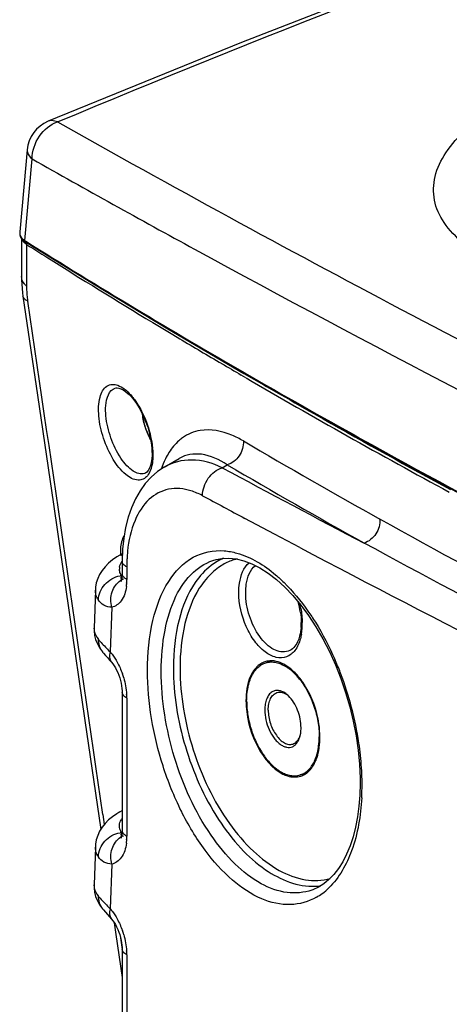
# Model space of a CAD drawing. Header units: millimetres. Extents: x 0 to 1660, y 0 to 1166.
# Tile 73 of 94: x 1175 to 1219, y 987 to 1088. Entities that reach past the tile are written whole.
import ezdxf

# ---------------------------------------------------------------- set-up
doc = ezdxf.new("R2010")
doc.units = ezdxf.units.MM
doc.header["$LTSCALE"] = 65.395
doc.layers.get('0').update_dxf_attribs({"linetype": 'CONTINUOUS'})
doc.layers.add('FILETTATURE', color=7, linetype='CONTINUOUS')
doc.layers.add('SUPERFICI', color=7, linetype='CONTINUOUS')

msp = doc.modelspace()

# ---------------------------------------------------------------- linework, layer by layer
at = {"color": 7, "linetype": 'Continuous'}
for p, q in [((1218.67, 1093.7), (1198, 1085.66)), ((1198, 1085.66), (1178.22, 1077.59)), ((1178.23, 1077.59), (1178.22, 1077.59)), ((1176.09, 1074.67), (1175.95, 1073.14)), ((1176.09, 1074.67), (1176.09, 1074.67)), ((1175.95, 1073.14), (1175.33, 1066.27)), ((1175.33, 1066.27), (1175.32, 1066.13)), ((1175.32, 1066.13), (1175.33, 1065.96)), ((1175.33, 1065.96), (1175.38, 1065.8)), ((1175.38, 1065.8), (1175.48, 1065.64)), ((1175.48, 1065.64), (1175.61, 1065.49)), ((1175.5, 1065.61), (1175.5, 1064.23)), ((1175.61, 1065.49), (1175.77, 1065.35)), ((1175.77, 1065.35), (1175.9, 1065.26)), ((1175.9, 1065.26), (1182.86, 1060.96)), ((1175.5, 1064.23), (1175.5, 1062.87)), ((1175.5, 1062.87), (1175.5, 1061.71)), ((1175.5, 1061.71), (1175.5, 1061.39)), ((1175.5, 1061.39), (1175.52, 1060.94)), ((1175.52, 1060.94), (1175.56, 1060.5)), ((1175.56, 1060.5), (1175.6, 1060.06)), ((1182.86, 1060.96), (1190.47, 1056.37)), ((1175.6, 1060.06), (1175.65, 1059.69)), ((1175.65, 1059.69), (1177.14, 1049.58)), ((1190.47, 1056.37), (1198.24, 1051.81)), ((1198.24, 1051.81), (1206.16, 1047.29)), ((1185.1, 1050.32), (1185.15, 1050.33)), ((1185.15, 1050.33), (1185.29, 1050.33)), ((1185.29, 1050.33), (1185.46, 1050.31)), ((1185.46, 1050.31), (1185.67, 1050.24)), ((1185.67, 1050.24), (1185.9, 1050.12)), ((1177.14, 1049.58), (1178.77, 1038.44)), ((1185.9, 1050.12), (1186.15, 1049.95)), ((1186.15, 1049.95), (1186.42, 1049.72)), ((1186.42, 1049.72), (1186.7, 1049.44)), ((1186.7, 1049.44), (1186.98, 1049.1)), ((1186.98, 1049.1), (1187.25, 1048.72)), ((1187.25, 1048.72), (1187.52, 1048.29)), ((1187.52, 1048.29), (1187.77, 1047.83)), ((1187.77, 1047.83), (1188, 1047.34)), ((1188, 1047.34), (1188.21, 1046.83)), ((1206.16, 1047.29), (1214.24, 1042.8)), ((1188.21, 1046.83), (1188.4, 1046.3)), ((1188.4, 1046.3), (1188.55, 1045.77)), ((1188.55, 1045.77), (1188.67, 1045.24)), ((1188.67, 1045.24), (1188.77, 1044.72)), ((1188.77, 1044.72), (1188.83, 1044.2)), ((1188.83, 1044.2), (1188.84, 1043.92)), ((1188.85, 1043.49), (1188.82, 1043.08)), ((1188.84, 1043.92), (1188.85, 1043.49)), ((1188.69, 1042.38), (1188.58, 1042.1)), ((1188.77, 1042.71), (1188.69, 1042.38)), ((1188.82, 1043.08), (1188.77, 1042.71)), ((1190.09, 1042.22), (1189.41, 1041.77)), ((1190.08, 1042.22), (1191.63, 1043.12)), ((1191.63, 1043.12), (1191.63, 1043.12)), ((1214.24, 1042.8), (1222.46, 1038.35)), ((1188.19, 1041.62), (1188.08, 1041.57)), ((1188.08, 1041.57), (1188.08, 1041.57)), ((1188.76, 1041.2), (1188.16, 1040.55)), ((1188.32, 1041.72), (1188.19, 1041.62)), ((1188.45, 1041.88), (1188.32, 1041.72)), ((1188.58, 1042.1), (1188.45, 1041.88)), ((1189.41, 1041.77), (1188.76, 1041.2)), ((1188.16, 1040.55), (1187.62, 1039.8)), ((1187.62, 1039.8), (1187.15, 1038.98)), ((1178.77, 1038.44), (1180.39, 1027.36)), ((1187.15, 1038.98), (1186.74, 1038.07)), ((1186.74, 1038.07), (1186.4, 1037.09)), ((1186.4, 1037.09), (1186.14, 1036.04)), ((1186.14, 1036.04), (1185.95, 1034.95)), ((1185.95, 1034.95), (1185.84, 1033.85)), ((1185.55, 1033.22), (1185.25, 1033.04)), ((1185.55, 1033.22), (1185.73, 1033.32)), ((1185.8, 1033.36), (1185.74, 1033.33)), ((1185.74, 1033.33), (1185.74, 1033.33)), ((1185.84, 1033.85), (1185.8, 1032.72)), ((1185.82, 1033.38), (1185.8, 1033.36)), ((1184.4, 1032.4), (1184.05, 1032.04)), ((1184.8, 1032.73), (1184.4, 1032.4)), ((1185.25, 1033.04), (1184.8, 1032.73)), ((1185.8, 1032.72), (1185.8, 1032.57)), ((1185.8, 1032.57), (1185.8, 1031.3)), ((1195.39, 1032.77), (1195.98, 1032.88)), ((1195.39, 1032.77), (1195.4, 1032.77)), ((1195.98, 1032.88), (1196.7, 1032.91)), ((1196.7, 1032.91), (1197.45, 1032.84)), ((1197.45, 1032.84), (1198.23, 1032.65)), ((1198.23, 1032.65), (1199.04, 1032.35)), ((1199.04, 1032.35), (1199.88, 1031.92)), ((1183.49, 1031.25), (1183.3, 1030.82)), ((1183.75, 1031.66), (1183.49, 1031.25)), ((1184.05, 1032.04), (1183.75, 1031.66)), ((1185.8, 1031.3), (1185.79, 1031.09)), ((1199.88, 1031.92), (1200.72, 1031.39)), ((1200.72, 1031.39), (1201.57, 1030.73)), ((1183.15, 1030.38), (1183.07, 1029.94)), ((1183.3, 1030.82), (1183.15, 1030.38)), ((1185.69, 1030.55), (1185.68, 1030.54)), ((1185.7, 1030.59), (1185.69, 1030.55)), ((1185.73, 1030.66), (1185.7, 1030.59)), ((1185.75, 1030.77), (1185.73, 1030.66)), ((1185.77, 1030.92), (1185.75, 1030.77)), ((1185.79, 1031.09), (1185.77, 1030.92)), ((1185.93, 1030.77), (1185.93, 1030.77)), ((1201.57, 1030.73), (1202.42, 1029.96)), ((1183.07, 1029.94), (1183.05, 1029.63)), ((1183.05, 1029.63), (1183.05, 1029.63)), ((1202.42, 1029.96), (1203.25, 1029.09)), ((1203.25, 1029.09), (1204.07, 1028.11)), ((1204.07, 1028.11), (1204.85, 1027.05)), ((1180.39, 1027.36), (1181.99, 1016.32)), ((1204.85, 1027.05), (1205.6, 1025.89)), ((1182.92, 1025.77), (1182.92, 1025.47)), ((1182.92, 1025.77), (1182.92, 1025.77)), ((1182.92, 1025.47), (1182.97, 1025.02)), ((1205.6, 1025.89), (1206.32, 1024.66)), ((1182.97, 1025.02), (1183.08, 1024.58)), ((1183.08, 1024.58), (1183.26, 1024.14)), ((1183.26, 1024.14), (1183.48, 1023.73)), ((1206.32, 1024.66), (1206.98, 1023.37)), ((1183.48, 1023.73), (1183.78, 1023.32)), ((1183.79, 1023.31), (1183.88, 1023.2)), ((1183.88, 1023.2), (1184.08, 1022.97)), ((1206.98, 1023.37), (1207.59, 1022.01)), ((1184.08, 1022.97), (1184.29, 1022.74)), ((1184.29, 1022.74), (1184.51, 1022.49)), ((1184.51, 1022.49), (1184.71, 1022.26)), ((1184.71, 1022.26), (1184.84, 1022.1)), ((1184.84, 1022.1), (1184.96, 1021.91)), ((1201.13, 1022.41), (1200.52, 1022.22)), ((1184.96, 1021.91), (1185.1, 1021.7)), ((1185.1, 1021.7), (1185.22, 1021.46)), ((1185.22, 1021.46), (1185.34, 1021.21)), ((1185.34, 1021.21), (1185.45, 1020.94)), ((1207.59, 1022.01), (1208.15, 1020.61)), ((1185.45, 1020.94), (1185.55, 1020.67)), ((1185.55, 1020.67), (1185.63, 1020.39)), ((1185.63, 1020.39), (1185.69, 1020.12)), ((1185.69, 1020.12), (1185.74, 1019.85)), ((1208.15, 1020.61), (1208.64, 1019.18)), ((1185.74, 1019.85), (1185.77, 1019.6)), ((1185.77, 1019.6), (1185.79, 1019.36)), ((1185.79, 1019.36), (1185.8, 1019.17)), ((1185.8, 1019.17), (1185.8, 1005.04)), ((1208.64, 1019.18), (1209.06, 1017.71)), ((1209.06, 1017.71), (1209.42, 1016.24)), ((1181.99, 1016.32), (1183.61, 1005.18)), ((1209.42, 1016.24), (1209.71, 1014.76)), ((1209.71, 1014.76), (1209.92, 1013.29)), ((1209.92, 1013.29), (1210.06, 1011.83)), ((1210.06, 1011.83), (1210.12, 1010.41)), ((1204.62, 1010.93), (1203.98, 1010.74)), ((1210.12, 1010.41), (1210.12, 1009.99)), ((1210.12, 1009.99), (1210.12, 1009.86)), ((1210.12, 1009.86), (1210.09, 1008.68)), ((1210.09, 1008.68), (1209.99, 1007.54)), ((1185.55, 1006.96), (1185.25, 1006.78)), ((1185.55, 1006.96), (1185.8, 1007.1)), ((1209.99, 1007.54), (1209.85, 1006.45)), ((1184.4, 1006.14), (1184.05, 1005.78)), ((1184.8, 1006.47), (1184.4, 1006.14)), ((1185.25, 1006.78), (1184.8, 1006.47)), ((1209.85, 1006.45), (1209.65, 1005.4)), ((1183.49, 1004.99), (1183.3, 1004.56)), ((1183.75, 1005.4), (1183.49, 1004.99)), ((1184.05, 1005.78), (1183.75, 1005.4)), ((1185.8, 1005.04), (1185.79, 1004.83)), ((1209.65, 1005.4), (1209.4, 1004.42)), ((1183.15, 1004.12), (1183.07, 1003.67)), ((1183.3, 1004.56), (1183.15, 1004.12)), ((1185.69, 1004.29), (1185.68, 1004.28)), ((1185.7, 1004.33), (1185.69, 1004.29)), ((1185.73, 1004.4), (1185.7, 1004.33)), ((1185.75, 1004.51), (1185.73, 1004.4)), ((1185.77, 1004.65), (1185.75, 1004.51)), ((1185.79, 1004.83), (1185.77, 1004.65)), ((1185.93, 1004.51), (1185.93, 1004.51)), ((1209.4, 1004.42), (1209.09, 1003.5)), ((1183.07, 1003.67), (1183.05, 1003.37)), ((1183.05, 1003.37), (1183.05, 1003.37)), ((1209.09, 1003.5), (1208.74, 1002.65)), ((1208.74, 1002.65), (1208.34, 1001.87)), ((1207.91, 1001.18), (1207.43, 1000.57)), ((1208.34, 1001.87), (1207.91, 1001.18)), ((1206.93, 1000.05), (1206.4, 999.61)), ((1207.43, 1000.57), (1206.93, 1000.05)), ((1182.92, 999.51), (1182.92, 999.21)), ((1182.92, 999.51), (1182.92, 999.51)), ((1182.92, 999.21), (1182.97, 998.76)), ((1205.27, 999), (1205.17, 998.97)), ((1205.18, 998.97), (1205.17, 998.97)), ((1205.85, 999.27), (1205.27, 999)), ((1206.4, 999.61), (1205.85, 999.27)), ((1182.97, 998.76), (1183.08, 998.31)), ((1183.08, 998.31), (1183.26, 997.88)), ((1183.26, 997.88), (1183.48, 997.47)), ((1183.48, 997.47), (1183.78, 997.05)), ((1183.79, 997.05), (1183.88, 996.94)), ((1183.88, 996.94), (1184.08, 996.71)), ((1184.08, 996.71), (1184.29, 996.47)), ((1184.29, 996.47), (1184.51, 996.23)), ((1184.51, 996.23), (1184.71, 996)), ((1184.71, 996), (1184.84, 995.84)), ((1184.84, 995.84), (1184.96, 995.65)), ((1184.96, 995.65), (1185.1, 995.44)), ((1184.99, 995.61), (1185.16, 994.43)), ((1185.1, 995.44), (1185.22, 995.2)), ((1185.22, 995.2), (1185.34, 994.95)), ((1185.34, 994.95), (1185.45, 994.68)), ((1185.16, 994.43), (1185.8, 990.02)), ((1185.45, 994.68), (1185.55, 994.41)), ((1185.55, 994.41), (1185.63, 994.13)), ((1185.63, 994.13), (1185.69, 993.86)), ((1185.69, 993.86), (1185.74, 993.59)), ((1185.74, 993.59), (1185.77, 993.34)), ((1185.77, 993.34), (1185.79, 993.1)), ((1185.79, 993.1), (1185.8, 992.9)), ((1185.8, 992.9), (1185.8, 978.78))]:
    msp.add_line(p, q, dxfattribs=at)
at = {"color": 9, "linetype": 'Continuous'}
for p, q in [((1175.84, 1065.4), (1176.59, 1073.74)), ((1175.84, 1065.4), (1175.94, 1065.33)), ((1176.02, 1064.99), (1176.02, 1064.08)), ((1176.02, 1064.08), (1176.02, 1063.15)), ((1176.02, 1063.15), (1176.02, 1060.73)), ((1198.45, 1051.36), (1197.97, 1051.64)), ((1198.32, 1051.86), (1198.36, 1051.83)), ((1196.02, 1042.16), (1196.53, 1042.46)), ((1201.37, 1035.36), (1198.33, 1036.98)), ((1203.94, 1034), (1201.37, 1035.36)), ((1185.74, 1031.13), (1185.79, 1031.16)), ((1186.26, 1032.01), (1186.26, 1030.74)), ((1184.73, 1027.89), (1184.57, 1023.32)), ((1183.78, 1023.32), (1183.79, 1023.31)), ((1184.41, 1023.48), (1184.57, 1023.32)), ((1186.26, 1018.6), (1186.26, 1004.48)), ((1183.81, 1006.7), (1183.96, 1005.66)), ((1185.74, 1004.87), (1185.79, 1004.9)), ((1184.73, 1001.62), (1184.57, 997.06)), ((1183.78, 997.05), (1183.79, 997.05)), ((1184.41, 997.22), (1184.57, 997.06)), ((1185.63, 994.09), (1185.8, 992.9)), ((1186.26, 992.34), (1186.26, 978.22))]:
    msp.add_line(p, q, dxfattribs=at)
at = {"color": 7, "linetype": 'Continuous'}
for centre, radius, start, end in [((1179.57, 1074.36), 3.5, 112.6326, 174.836), ((1195.67, 1026.18), 8.43, 8.1059, 15.5082), ((1197.83, 1026.32), 6.27, 355.5059, 0.0401), ((1201.03, 1020.42), 2, 99.5936, 105.7594), ((1201.04, 1020.33), 2.08, 89.3583, 99.5305), ((1201.04, 1020.23), 2.19, 87.6296, 89.4029), ((1199.86, 1017.63), 4.98, 49.4047, 51.9735), ((1198.9, 1016.61), 6.38, 40.3201, 44.6757), ((1198.4, 1016.17), 7.05, 38.351, 40.3833), ((1197.44, 1015.5), 8.3, 32.3254, 36.3719), ((1198.96, 1014.53), 7.05, 351.3269, 355.8821), ((1198.07, 1014.6), 7.94, 355.8679, 0.0353), ((1203.28, 1012.77), 2.29, 306.0288, 310.3194), ((1203.42, 1012.56), 2.03, 288.2829, 300.5528), ((1203.36, 1012.66), 2.15, 300.5518, 306.0338)]:
    msp.add_arc(centre, radius, start, end, dxfattribs=at)
at = {"color": 9, "linetype": 'Continuous'}
for centre, radius, start, end in [((1884.19, 2327.49), 1435.07, 240.57567, 243.77323), ((1176.98, 1067.18), 2.12, 235.1846, 237.4607), ((1561.14, 1679.77), 725.2, 237.91651, 239.98001), ((1538.79, 1636.98), 677.32, 237.61595, 237.86599), ((1542.49, 1642.86), 684.27, 237.86593, 238.08039), ((1553.88, 1661.28), 705.93, 238.08613, 239.12981), ((1188.05, 1060.96), 12.04, 187.741, 188.3759), ((-21478.64, -2276.27), 22899.01, 8.242745, 8.375519), ((1563.68, 1677.64), 725, 239.12843, 239.52311), ((1568.1, 1685.15), 733.71, 239.52268, 239.70438), ((1586.58, 1717.27), 770.77, 239.76449, 241.53707), ((1575.26, 1697.36), 747.57, 239.74773, 240.42953), ((1591.16, 1725.54), 779.93, 240.43505, 241.53058), ((1180.71, 1043.42), 8.23, 4.7275, 5.5119), ((1570.18, 1678.84), 735.03, 239.59562, 240.84933), ((1569.27, 1677.67), 736.49, 239.59543, 240.84898), ((1958.4, 2459.17), 1609.08, 241.71885, 242.30341), ((1946.96, 2438.65), 1589.06, 241.71669, 241.89352), ((1186.23, 1032.01), 1.38, 114.4537, 119.3752), ((1191.3, 1033.57), 5.69, 179.9943, 182.4286), ((1186.23, 1032.01), 1.39, 110.4603, 114.4532), ((1201.35, 1032.08), 15.08, 174.0982, 177.1262), ((2038.92, 2616.93), 1789.65, 242.18882, 245.30269), ((1186.18, 1032.57), 0.383, 180.29, 191.5241), ((1202.9, 1032.01), 16.64, 178.0916, 179.997), ((1202.28, 1032.03), 16.02, 177.1044, 178.0863), ((1199, 1027.2), 5.83, 116.9398, 123.3482), ((1198.89, 1027.42), 5.58, 104.0505, 116.925), ((1186.56, 1031.8), 1.05, 169.3639, 181.372), ((1186.05, 1028.57), 2.58, 96.8778, 100.3831), ((1186.18, 1031.3), 0.383, 180.0353, 191.5232), ((1199.26, 1026.82), 6.28, 123.3969, 131.2095), ((1186.66, 1029.08), 1.87, 120.1061, 123.6845), ((1186.63, 1029.13), 1.8, 116.9471, 120.1038), ((1181.04, 1030.7), 5.23, 352.5114, 356.3673), ((1180.47, 1030.74), 5.79, 356.3568, 0.0284), ((1195.2, 1026.04), 9.01, 11.0738, 14.357), ((1197.46, 1026.2), 6.74, 355.3582, 0.0398), ((1197, 1026.2), 7.21, 0.0026, 0.9737), ((1184.3, 1025.72), 1.39, 178.0384, 180.1987), ((1198.26, 1026.13), 5.94, 350.4078, 355.3766), ((1177.66, 1009.45), 32.63, 21.1282, 23.7173), ((1178.09, 1018.37), 8.19, 16.2916, 19.3444), ((1177.07, 1009.22), 33.26, 20.9996, 21.1367), ((1176.88, 1009.12), 33.47, 8.3994, 21.041), ((1179.84, 1018.6), 6.42, 0.0345, 3.6623), ((1178.82, 1009.44), 31.51, 7.7609, 8.3379), ((1180.11, 1009.6), 30.21, 2.9705, 7.7963), ((1182.6, 1009.74), 27.72, 0.5266, 2.9466), ((1183.82, 1009.76), 26.5, 0.0074, 0.513), ((1184.96, 1009.75), 25.36, 356.9436, 0.0104), ((1186.18, 1005.04), 0.383, 180.0353, 191.5232), ((1186.05, 1002.31), 2.58, 96.8778, 100.3831), ((1186.66, 1002.82), 1.87, 120.1061, 123.6845), ((1186.63, 1002.87), 1.8, 116.9471, 120.1038), ((1181.04, 1004.44), 5.23, 352.5114, 356.3673), ((1180.47, 1004.47), 5.79, 356.3568, 0.0284), ((1184.3, 999.46), 1.39, 178.0384, 180.1987), ((1205.26, 1005.29), 5.94, 272.7688, 278.1813), ((1202.2, 1004.07), 6.79, 306.742, 314.16), ((1202.59, 1003.56), 6.14, 299.9104, 306.709), ((1178.09, 992.11), 8.19, 16.2916, 19.3444), ((1179.84, 992.34), 6.42, 0.0345, 3.6623)]:
    msp.add_arc(centre, radius, start, end, dxfattribs=at)
for points, knots in [([(1179.18, 1077.53), (1199.76, 1086.14), (1241.13, 1102.19), (1324.1, 1129.93), (1387.37, 1146.11), (1429.65, 1154.58)], [0, 0, 0, 0, 0.2551, 0.50699, 1, 1, 1, 1]), ([(1220.67, 1065.14), (1219.92, 1065.75), (1218.64, 1067.03), (1217.54, 1069.46), (1217.63, 1072.07), (1218.86, 1074.59), (1221.04, 1076.96), (1224.09, 1079.18), (1227.92, 1081.2), (1234.15, 1083.62), (1242.97, 1085.68), (1253.93, 1086.63), (1264.29, 1086.01), (1270.73, 1084.45), (1273.48, 1083.28)], [0, 0, 0, 0, 0.042095, 0.078433, 0.113543, 0.15252, 0.198792, 0.253708, 0.317175, 0.388215, 0.546358, 0.712472, 0.868946, 1, 1, 1, 1]), ([(1176.59, 1073.74), (1176.59, 1074.55), (1177.12, 1076.16), (1178.44, 1077.27), (1179.18, 1077.53)], [0, 0, 0, 0, 0.506653, 1, 1, 1, 1]), ([(1179.18, 1077.53), (1179.09, 1077.56), (1178.79, 1077.67), (1178.44, 1077.68), (1178.23, 1077.59)], [0, 0, 0, 0, 0.284151, 1, 1, 1, 1]), ([(1176.09, 1074.67), (1176.08, 1074.59), (1176.11, 1074.22), (1176.38, 1073.93), (1176.59, 1073.74)], [0, 0, 0, 0, 0.217601, 1, 1, 1, 1]), ([(1176.59, 1073.74), (1182.1, 1070.62), (1205.5, 1057.63), (1229.27, 1045.32), (1247.57, 1036.27)], [0, 0, 0, 0, 0.236809, 1, 1, 1, 1]), ([(1176.02, 1064.99), (1175.96, 1065.04), (1175.75, 1065.19), (1175.56, 1065.41), (1175.52, 1065.59)], [0, 0, 0, 0, 0.299112, 1, 1, 1, 1]), ([(1176.02, 1060.73), (1175.94, 1060.8), (1175.67, 1061.06), (1175.5, 1061.44), (1175.5, 1061.71)], [0, 0, 0, 0, 0.282424, 1, 1, 1, 1]), ([(1176.02, 1060.73), (1176.02, 1060.61), (1176.03, 1060.15), (1176.07, 1059.69), (1176.12, 1059.34)], [0, 0, 0, 0, 0.239997, 1, 1, 1, 1]), ([(1176.14, 1059.21), (1176.07, 1059.24), (1175.87, 1059.34), (1175.68, 1059.53), (1175.65, 1059.69)], [0, 0, 0, 0, 0.313167, 1, 1, 1, 1]), ([(1198.36, 1051.83), (1202.27, 1049.58), (1218.4, 1040.44), (1234.84, 1031.85), (1247.42, 1025.63)], [0, 0, 0, 0, 0.243211, 1, 1, 1, 1]), ([(1183.41, 1047.47), (1183.35, 1048.11), (1183.35, 1049.19), (1183.95, 1050.46), (1184.78, 1050.74), (1185.42, 1050.61), (1186.07, 1050.21), (1186.47, 1049.83), (1186.67, 1049.6)], [0, 0, 0, 0, 0.317433, 0.535446, 0.626695, 0.727553, 0.850729, 1, 1, 1, 1]), ([(1184.13, 1047.47), (1184.1, 1047.82), (1184.05, 1048.79), (1184.44, 1050.13), (1185.09, 1050.31)], [0, 0, 0, 0, 0.342346, 1, 1, 1, 1]), ([(1186.67, 1049.6), (1186.77, 1049.49), (1187.2, 1048.97), (1187.55, 1048.39), (1187.78, 1047.94)], [0, 0, 0, 0, 0.231789, 1, 1, 1, 1]), ([(1187.42, 1040.89), (1186.96, 1040.91), (1185.9, 1041.53), (1184.75, 1043.08), (1183.82, 1045.14), (1183.47, 1046.69), (1183.41, 1047.47)], [0, 0, 0, 0, 0.171705, 0.418002, 0.711197, 1, 1, 1, 1]), ([(1188.08, 1041.57), (1187.7, 1041.45), (1186.96, 1041.71), (1186.23, 1042.38), (1185.37, 1043.48), (1184.57, 1045.19), (1184.2, 1046.7), (1184.13, 1047.47)], [0, 0, 0, 0, 0.155382, 0.265132, 0.39605, 0.697967, 1, 1, 1, 1]), ([(1188.71, 1045.03), (1188.49, 1045.42), (1188.12, 1046.27), (1187.92, 1047.17), (1187.87, 1047.63)], [0, 0, 0, 0, 0.498048, 1, 1, 1, 1]), ([(1188.64, 1045.64), (1188.73, 1045.28), (1188.83, 1044.8), (1188.88, 1044.32), (1188.9, 1044.21)], [0, 0, 0, 0, 0.758471, 1, 1, 1, 1]), ([(1191.97, 1045.23), (1191.84, 1045.14), (1191.3, 1044.71), (1190.86, 1044.16), (1190.58, 1043.72)], [0, 0, 0, 0, 0.237719, 1, 1, 1, 1]), ([(1198.18, 1044.9), (1197.8, 1045.12), (1196.45, 1045.81), (1194.85, 1046.15), (1193.77, 1045.97)], [0, 0, 0, 0, 0.284598, 1, 1, 1, 1]), ([(1198.18, 1044.9), (1198.22, 1044.37), (1197.9, 1043.31), (1197.02, 1042.59), (1196.53, 1042.46)], [0, 0, 0, 0, 0.506718, 1, 1, 1, 1]), ([(1196.53, 1042.46), (1195.74, 1042.98), (1194.14, 1043.77), (1192.29, 1043.51), (1191.63, 1043.12)], [0, 0, 0, 0, 0.554124, 1, 1, 1, 1]), ([(1188.88, 1042.67), (1188.84, 1042.42), (1188.73, 1041.94), (1188.42, 1041.35), (1187.97, 1040.96), (1187.6, 1040.89), (1187.42, 1040.89)], [0, 0, 0, 0, 0.312733, 0.571306, 0.790001, 1, 1, 1, 1]), ([(1196.02, 1042.16), (1195.05, 1042.63), (1193.02, 1043.23), (1190.92, 1042.71), (1190.09, 1042.22)], [0, 0, 0, 0, 0.525677, 1, 1, 1, 1]), ([(1194.01, 1039.3), (1194.01, 1039.92), (1194.43, 1041.15), (1195.45, 1042), (1196.02, 1042.16)], [0, 0, 0, 0, 0.512957, 1, 1, 1, 1]), ([(1192.82, 1039.8), (1192.1, 1040.03), (1190.52, 1040.19), (1188.31, 1039), (1186.87, 1036.63), (1186.45, 1034.7), (1186.34, 1033.63)], [0, 0, 0, 0, 0.221039, 0.435713, 0.687965, 1, 1, 1, 1]), ([(1212.14, 1036.91), (1212.18, 1036.39), (1211.87, 1035.32), (1211.01, 1034.6), (1210.52, 1034.46)], [0, 0, 0, 0, 0.508454, 1, 1, 1, 1]), ([(1286.57, 1000.11), (1273.59, 1005.81), (1248.42, 1017.37), (1223.94, 1030.32), (1212.14, 1036.91)], [0, 0, 0, 0, 0.511854, 1, 1, 1, 1]), ([(1186, 1035.23), (1185.93, 1035.13), (1185.68, 1034.61), (1185.61, 1034.02), (1185.61, 1033.57)], [0, 0, 0, 0, 0.20977, 1, 1, 1, 1]), ([(1285.09, 997.59), (1272.21, 1003.4), (1247.09, 1015.16), (1222.48, 1027.97), (1210.52, 1034.46)], [0, 0, 0, 0, 0.509327, 1, 1, 1, 1]), ([(1185.82, 1033.35), (1185.81, 1033.35), (1185.78, 1033.34), (1185.75, 1033.33), (1185.74, 1033.33)], [0, 0, 0, 0, 0.499253, 1, 1, 1, 1]), ([(1190.55, 1030.54), (1191.18, 1031.53), (1192.79, 1033.27), (1195.15, 1033.75), (1196.22, 1033.67)], [0, 0, 0, 0, 0.521286, 1, 1, 1, 1]), ([(1196.22, 1033.67), (1196.66, 1033.63), (1198.59, 1033.27), (1200.32, 1032.19), (1201.48, 1031.21)], [0, 0, 0, 0, 0.223909, 1, 1, 1, 1]), ([(1186.26, 1032.01), (1186.2, 1032.04), (1186.01, 1032.16), (1185.84, 1032.34), (1185.8, 1032.49)], [0, 0, 0, 0, 0.307603, 1, 1, 1, 1]), ([(1189.79, 1021.36), (1189.79, 1022.76), (1190, 1025.39), (1191.05, 1028.9), (1192.82, 1031.54), (1194.53, 1032.54), (1195.39, 1032.77)], [0, 0, 0, 0, 0.311108, 0.579795, 0.804585, 1, 1, 1, 1]), ([(1194.89, 1032.16), (1194.26, 1031.68), (1192.77, 1030.04), (1191.33, 1026.4), (1191.03, 1023.35), (1191.03, 1021.71)], [0, 0, 0, 0, 0.207249, 0.56979, 1, 1, 1, 1]), ([(1197.72, 1029.41), (1197.72, 1029.73), (1197.79, 1030.8), (1198.19, 1031.95), (1198.77, 1032.45)], [0, 0, 0, 0, 0.29446, 1, 1, 1, 1]), ([(1198.42, 1029.38), (1198.42, 1029.67), (1198.48, 1030.66), (1198.86, 1031.72), (1199.41, 1032.16)], [0, 0, 0, 0, 0.295863, 1, 1, 1, 1]), ([(1183.36, 1028.63), (1183.37, 1029.2), (1183.88, 1030.38), (1184.99, 1031), (1185.58, 1031.11)], [0, 0, 0, 0, 0.490374, 1, 1, 1, 1]), ([(1185.72, 1031.05), (1185.72, 1031.06), (1185.73, 1031.09), (1185.73, 1031.12), (1185.74, 1031.13)], [0, 0, 0, 0, 0.490682, 1, 1, 1, 1]), ([(1186.26, 1030.74), (1186.2, 1030.77), (1186.01, 1030.89), (1185.84, 1031.07), (1185.8, 1031.23)], [0, 0, 0, 0, 0.307605, 1, 1, 1, 1]), ([(1195.12, 1031.54), (1194.56, 1031.05), (1193.25, 1029.44), (1191.98, 1026.03), (1191.71, 1023.2), (1191.71, 1021.67)], [0, 0, 0, 0, 0.209147, 0.572984, 1, 1, 1, 1]), ([(1201.48, 1031.21), (1201.77, 1030.96), (1203, 1029.83), (1204.06, 1028.54), (1204.79, 1027.5)], [0, 0, 0, 0, 0.234574, 1, 1, 1, 1]), ([(1184.73, 1027.89), (1184.6, 1028.4), (1184.6, 1029.46), (1185.23, 1030.36), (1185.63, 1030.63)], [0, 0, 0, 0, 0.521999, 1, 1, 1, 1]), ([(1185.75, 1030.77), (1185.7, 1030.81), (1185.69, 1030.93), (1185.71, 1031.02), (1185.72, 1031.05)], [0, 0, 0, 0, 0.689396, 1, 1, 1, 1]), ([(1185.93, 1030.77), (1185.91, 1030.76), (1185.88, 1030.74), (1185.83, 1030.74), (1185.81, 1030.74)], [0, 0, 0, 0, 0.509691, 1, 1, 1, 1]), ([(1188.38, 1021.44), (1188.38, 1023.16), (1188.67, 1026.31), (1189.78, 1029.33), (1190.55, 1030.54)], [0, 0, 0, 0, 0.544651, 1, 1, 1, 1]), ([(1183.36, 1028.63), (1183.31, 1028.7), (1183.13, 1029.01), (1183.04, 1029.37), (1183.05, 1029.63)], [0, 0, 0, 0, 0.267988, 1, 1, 1, 1]), ([(1186.22, 1030.02), (1186.15, 1029.5), (1185.91, 1028.58), (1185.11, 1027.96), (1184.73, 1027.89)], [0, 0, 0, 0, 0.571201, 1, 1, 1, 1]), ([(1204.02, 1024.67), (1203.9, 1024.25), (1203.59, 1023.49), (1202.65, 1022.71), (1201.44, 1022.68), (1200.29, 1023.32), (1199.25, 1024.43), (1198.13, 1026.43), (1197.72, 1028.22), (1197.72, 1029.41)], [0, 0, 0, 0, 0.11347, 0.207498, 0.299312, 0.408093, 0.540206, 0.69071, 1, 1, 1, 1]), ([(1202.77, 1023.4), (1202.3, 1023.24), (1201.41, 1023.42), (1200.5, 1024.11), (1199.54, 1025.21), (1198.7, 1026.99), (1198.42, 1028.58), (1198.42, 1029.38)], [0, 0, 0, 0, 0.179225, 0.291489, 0.41988, 0.708551, 1, 1, 1, 1]), ([(1184.73, 1027.89), (1184.45, 1027.89), (1183.91, 1028.03), (1183.5, 1028.41), (1183.36, 1028.63)], [0, 0, 0, 0, 0.520237, 1, 1, 1, 1]), ([(1204.79, 1027.5), (1205.05, 1027.13), (1206.09, 1025.56), (1206.96, 1023.88), (1207.53, 1022.58)], [0, 0, 0, 0, 0.241036, 1, 1, 1, 1]), ([(1182.91, 1025.71), (1182.92, 1025.62), (1182.95, 1025.24), (1183.15, 1024.88), (1183.33, 1024.65)], [0, 0, 0, 0, 0.233572, 1, 1, 1, 1]), ([(1183.33, 1024.65), (1183.4, 1024.56), (1183.75, 1024.16), (1184.12, 1023.78), (1184.41, 1023.48)], [0, 0, 0, 0, 0.207518, 1, 1, 1, 1]), ([(1184.57, 1023.32), (1184.54, 1023.22), (1184.47, 1022.87), (1184.54, 1022.46), (1184.71, 1022.26)], [0, 0, 0, 0, 0.291359, 1, 1, 1, 1]), ([(1184.57, 1023.32), (1184.64, 1023.25), (1184.9, 1022.92), (1185.13, 1022.56), (1185.28, 1022.28)], [0, 0, 0, 0, 0.23803, 1, 1, 1, 1]), ([(1205.65, 998.23), (1204.85, 997.77), (1202.91, 997.23), (1199.8, 997.97), (1196.81, 1000), (1194.05, 1003.1), (1191.68, 1007.08), (1189.25, 1013.15), (1188.38, 1018.14), (1188.38, 1021.44)], [0, 0, 0, 0, 0.083859, 0.174477, 0.28149, 0.407263, 0.548847, 0.700166, 1, 1, 1, 1]), ([(1205.17, 998.97), (1204.38, 998.69), (1202.53, 998.53), (1199.76, 999.57), (1197.12, 1001.66), (1193.75, 1005.82), (1190.76, 1012.47), (1189.79, 1018.38), (1189.79, 1021.36)], [0, 0, 0, 0, 0.083276, 0.176646, 0.286765, 0.414296, 0.704782, 1, 1, 1, 1]), ([(1191.03, 1021.71), (1191.03, 1018.99), (1191.92, 1013.54), (1194.66, 1007.34), (1197.76, 1003.27), (1200.83, 1000.49), (1203.76, 999.27), (1205.55, 999.36)], [0, 0, 0, 0, 0.283091, 0.567292, 0.696939, 0.812876, 1, 1, 1, 1]), ([(1191.71, 1021.67), (1191.71, 1018.85), (1192.69, 1013.23), (1195.67, 1006.92), (1199.01, 1002.96), (1201.65, 1000.93), (1204.39, 999.87), (1206.24, 999.93), (1207.06, 1000.16)], [0, 0, 0, 0, 0.288974, 0.575982, 0.704215, 0.816787, 0.913705, 1, 1, 1, 1]), ([(1186.26, 1018.6), (1186.19, 1018.64), (1185.98, 1018.77), (1185.8, 1019), (1185.8, 1019.17)], [0, 0, 0, 0, 0.316748, 1, 1, 1, 1]), ([(1210.28, 1008.4), (1210.18, 1006.57), (1209.66, 1003.26), (1207.99, 1000.23), (1206.93, 999.2)], [0, 0, 0, 0, 0.553838, 1, 1, 1, 1]), ([(1185.51, 1005.63), (1185.53, 1005.8), (1185.61, 1006.04), (1185.75, 1006.24), (1185.79, 1006.3)], [0, 0, 0, 0, 0.728468, 1, 1, 1, 1]), ([(1186.26, 1004.48), (1186.2, 1004.51), (1186.01, 1004.63), (1185.84, 1004.81), (1185.8, 1004.97)], [0, 0, 0, 0, 0.307605, 1, 1, 1, 1]), ([(1183.36, 1002.36), (1183.37, 1002.94), (1183.88, 1004.12), (1184.99, 1004.74), (1185.58, 1004.84)], [0, 0, 0, 0, 0.490374, 1, 1, 1, 1]), ([(1184.73, 1001.62), (1184.6, 1002.13), (1184.6, 1003.2), (1185.23, 1004.1), (1185.63, 1004.37)], [0, 0, 0, 0, 0.521999, 1, 1, 1, 1]), ([(1185.75, 1004.51), (1185.7, 1004.55), (1185.69, 1004.67), (1185.71, 1004.76), (1185.72, 1004.79)], [0, 0, 0, 0, 0.689396, 1, 1, 1, 1]), ([(1185.72, 1004.79), (1185.72, 1004.8), (1185.73, 1004.83), (1185.73, 1004.85), (1185.74, 1004.87)], [0, 0, 0, 0, 0.490682, 1, 1, 1, 1]), ([(1185.93, 1004.51), (1185.91, 1004.49), (1185.88, 1004.48), (1185.83, 1004.48), (1185.81, 1004.48)], [0, 0, 0, 0, 0.509691, 1, 1, 1, 1]), ([(1183.36, 1002.36), (1183.31, 1002.44), (1183.13, 1002.75), (1183.04, 1003.11), (1183.05, 1003.37)], [0, 0, 0, 0, 0.267988, 1, 1, 1, 1]), ([(1186.22, 1003.76), (1186.15, 1003.24), (1185.91, 1002.32), (1185.11, 1001.7), (1184.73, 1001.62)], [0, 0, 0, 0, 0.571201, 1, 1, 1, 1]), ([(1184.73, 1001.62), (1184.45, 1001.63), (1183.91, 1001.77), (1183.5, 1002.15), (1183.36, 1002.36)], [0, 0, 0, 0, 0.520237, 1, 1, 1, 1]), ([(1182.91, 999.45), (1182.92, 999.36), (1182.95, 998.97), (1183.15, 998.62), (1183.33, 998.38)], [0, 0, 0, 0, 0.233572, 1, 1, 1, 1]), ([(1183.33, 998.38), (1183.4, 998.3), (1183.75, 997.9), (1184.12, 997.52), (1184.41, 997.22)], [0, 0, 0, 0, 0.207518, 1, 1, 1, 1]), ([(1184.57, 997.06), (1184.54, 996.96), (1184.47, 996.61), (1184.54, 996.2), (1184.71, 996)], [0, 0, 0, 0, 0.291359, 1, 1, 1, 1]), ([(1184.57, 997.06), (1184.64, 996.98), (1184.9, 996.66), (1185.13, 996.3), (1185.28, 996.02)], [0, 0, 0, 0, 0.23803, 1, 1, 1, 1]), ([(1186.26, 992.34), (1186.19, 992.38), (1185.98, 992.51), (1185.8, 992.73), (1185.8, 992.9)], [0, 0, 0, 0, 0.316748, 1, 1, 1, 1])]:
    msp.add_open_spline(points, degree=3, knots=knots, dxfattribs=at)
for points in [[(1175.32, 1066.15), (1175.32, 1066.11), (1175.32, 1066.06), (1175.32, 1066.02)], [(1175.32, 1066.02), (1175.35, 1065.9), (1175.42, 1065.78), (1175.5, 1065.68)], [(1175.5, 1065.68), (1175.58, 1065.59), (1175.67, 1065.51), (1175.77, 1065.44)], [(1175.84, 1065.4), (1175.84, 1065.35), (1175.86, 1065.29), (1175.9, 1065.26)], [(1176.02, 1064.99), (1176.02, 1065.05), (1176.03, 1065.12), (1176.07, 1065.16)], [(1187.78, 1047.94), (1188.15, 1047.21), (1188.44, 1046.43), (1188.64, 1045.64)], [(1193.77, 1045.97), (1193.13, 1045.87), (1192.5, 1045.61), (1191.97, 1045.23)], [(1188.91, 1044.09), (1188.93, 1043.77), (1188.94, 1043.44), (1188.92, 1043.11)], [(1190.58, 1043.72), (1190.44, 1043.51), (1190.32, 1043.29), (1190.21, 1043.06)], [(1188.92, 1043.11), (1188.91, 1042.96), (1188.9, 1042.82), (1188.88, 1042.67)], [(1190.21, 1043.06), (1190.05, 1042.73), (1189.91, 1042.38), (1189.79, 1042.03)], [(1194.01, 1039.3), (1193.63, 1039.5), (1193.23, 1039.67), (1192.82, 1039.8)], [(1185.67, 1033.29), (1185.72, 1033.24), (1185.77, 1033.18), (1185.82, 1033.12)], [(1185.53, 1032), (1185.57, 1032.2), (1185.67, 1032.4), (1185.79, 1032.56)], [(1196.16, 1032.9), (1195.71, 1032.71), (1195.28, 1032.46), (1194.89, 1032.16)], [(1185.61, 1031.35), (1185.55, 1031.48), (1185.52, 1031.63), (1185.51, 1031.78)], [(1185.74, 1031.13), (1185.69, 1031.2), (1185.65, 1031.27), (1185.61, 1031.35)], [(1204.05, 1027.77), (1204.14, 1027.29), (1204.2, 1026.81), (1204.2, 1026.33)], [(1204.12, 1025.14), (1204.09, 1024.98), (1204.06, 1024.83), (1204.02, 1024.67)], [(1183.33, 1024.65), (1183.33, 1024.18), (1183.49, 1023.68), (1183.78, 1023.32)], [(1185.28, 1022.28), (1185.49, 1021.9), (1185.67, 1021.5), (1185.82, 1021.09)], [(1185.95, 1020.67), (1186.11, 1020.13), (1186.21, 1019.57), (1186.25, 1019.01)], [(1185.6, 1005.12), (1185.53, 1005.28), (1185.5, 1005.46), (1185.51, 1005.63)], [(1185.74, 1004.87), (1185.68, 1004.95), (1185.64, 1005.03), (1185.6, 1005.12)], [(1183.33, 998.38), (1183.33, 997.92), (1183.49, 997.42), (1183.78, 997.05)], [(1185.28, 996.02), (1185.49, 995.64), (1185.67, 995.24), (1185.82, 994.82)], [(1185.95, 994.41), (1186.11, 993.87), (1186.21, 993.31), (1186.25, 992.75)]]:
    msp.add_open_spline(points, degree=3, dxfattribs=at)
at = {"color": 7, "linetype": 'Continuous'}
for points, knots in [([(1187.86, 1047.63), (1187.91, 1047.18), (1188.11, 1046.27), (1188.48, 1045.42), (1188.71, 1045.02)], [0, 0, 0, 0, 0.501628, 1, 1, 1, 1]), ([(1203.93, 1024.94), (1203.88, 1024.73), (1203.67, 1024.12), (1203.19, 1023.54), (1202.77, 1023.4)], [0, 0, 0, 0, 0.316329, 1, 1, 1, 1]), ([(1198.52, 1018.31), (1198.52, 1018.78), (1198.6, 1019.66), (1198.92, 1020.69), (1199.31, 1021.36), (1199.65, 1021.74), (1200.04, 1022.04), (1200.33, 1022.17), (1200.48, 1022.21)], [0, 0, 0, 0, 0.303776, 0.569576, 0.687928, 0.797573, 0.900592, 1, 1, 1, 1]), ([(1200.48, 1022.21), (1200.64, 1022.26), (1201, 1022.32), (1201.35, 1022.29), (1201.53, 1022.25)], [0, 0, 0, 0, 0.488991, 1, 1, 1, 1]), ([(1202.23, 1022.12), (1202.14, 1022.16), (1201.79, 1022.32), (1201.41, 1022.4), (1201.13, 1022.42)], [0, 0, 0, 0, 0.26532, 1, 1, 1, 1]), ([(1201.53, 1022.25), (1201.62, 1022.23), (1201.99, 1022.13), (1202.33, 1021.96), (1202.58, 1021.8)], [0, 0, 0, 0, 0.235398, 1, 1, 1, 1]), ([(1199.7, 1021.92), (1199.52, 1021.77), (1198.79, 1020.93), (1198.53, 1019.78), (1198.47, 1018.92)], [0, 0, 0, 0, 0.214422, 1, 1, 1, 1]), ([(1202.58, 1021.8), (1202.61, 1021.78), (1202.73, 1021.71), (1202.85, 1021.62), (1202.93, 1021.56)], [0, 0, 0, 0, 0.244916, 1, 1, 1, 1]), ([(1204.12, 1020.42), (1204.04, 1020.54), (1203.71, 1020.96), (1203.33, 1021.35), (1203.02, 1021.6)], [0, 0, 0, 0, 0.263533, 1, 1, 1, 1]), ([(1203.1, 1021.41), (1203.13, 1021.39), (1203.25, 1021.29), (1203.36, 1021.18), (1203.44, 1021.1)], [0, 0, 0, 0, 0.245421, 1, 1, 1, 1]), ([(1203.93, 1020.55), (1204.24, 1020.15), (1204.81, 1019.26), (1205.44, 1017.79), (1205.84, 1016.23), (1205.94, 1015.16), (1205.94, 1014.64)], [0, 0, 0, 0, 0.239956, 0.494959, 0.752581, 1, 1, 1, 1]), ([(1206.01, 1014.6), (1206.01, 1015.06), (1205.86, 1016.92), (1205.21, 1018.75), (1204.45, 1019.94)], [0, 0, 0, 0, 0.245237, 1, 1, 1, 1]), ([(1198.52, 1018.31), (1198.52, 1017.81), (1198.61, 1016.81), (1198.97, 1015.33), (1199.53, 1013.93), (1200.27, 1012.68), (1201.13, 1011.68), (1201.94, 1011.07), (1202.6, 1010.77), (1203.08, 1010.66), (1203.54, 1010.64), (1203.84, 1010.69), (1203.98, 1010.74)], [0, 0, 0, 0, 0.141958, 0.289832, 0.4371, 0.577319, 0.70505, 0.816937, 0.866974, 0.913535, 0.957476, 1, 1, 1, 1]), ([(1198.47, 1017.75), (1198.57, 1016.29), (1199.33, 1013.65), (1201.12, 1011.38), (1202.23, 1010.83)], [0, 0, 0, 0, 0.542412, 1, 1, 1, 1]), ([(1205.83, 1013.39), (1205.85, 1013.49), (1205.91, 1013.9), (1205.94, 1014.32), (1205.94, 1014.64)], [0, 0, 0, 0, 0.240802, 1, 1, 1, 1]), ([(1205.44, 1012.12), (1205.48, 1012.22), (1205.66, 1012.62), (1205.77, 1013.06), (1205.83, 1013.39)], [0, 0, 0, 0, 0.235515, 1, 1, 1, 1]), ([(1205.61, 1012.27), (1205.65, 1012.36), (1205.79, 1012.75), (1205.88, 1013.16), (1205.93, 1013.47)], [0, 0, 0, 0, 0.237422, 1, 1, 1, 1]), ([(1203.98, 1010.74), (1204.13, 1010.78), (1204.43, 1010.91), (1204.83, 1011.22), (1205.17, 1011.63), (1205.36, 1011.95), (1205.44, 1012.12)], [0, 0, 0, 0, 0.230057, 0.468941, 0.723948, 1, 1, 1, 1]), ([(1202.23, 1010.83), (1202.38, 1010.76), (1202.96, 1010.52), (1203.63, 1010.49), (1204.06, 1010.63)], [0, 0, 0, 0, 0.27426, 1, 1, 1, 1])]:
    msp.add_open_spline(points, degree=3, knots=knots, dxfattribs=at)
for points in [[(1204.02, 1027.37), (1204.07, 1027.02), (1204.1, 1026.67), (1204.1, 1026.33)], [(1204.08, 1025.83), (1204.05, 1025.53), (1204.01, 1025.23), (1203.93, 1024.94)], [(1200.48, 1022.34), (1200.2, 1022.26), (1199.92, 1022.11), (1199.7, 1021.92)], [(1202.63, 1021.88), (1202.5, 1021.97), (1202.37, 1022.05), (1202.23, 1022.12)], [(1203.02, 1021.6), (1202.9, 1021.7), (1202.77, 1021.8), (1202.63, 1021.88)], [(1198.47, 1018.92), (1198.44, 1018.53), (1198.44, 1018.14), (1198.47, 1017.75)], [(1205.29, 1011.64), (1205.42, 1011.84), (1205.52, 1012.05), (1205.61, 1012.27)], [(1204.76, 1011.03), (1204.86, 1011.11), (1204.95, 1011.21), (1205.04, 1011.31)], [(1205.04, 1011.31), (1205.13, 1011.42), (1205.21, 1011.53), (1205.29, 1011.64)]]:
    msp.add_open_spline(points, degree=3, dxfattribs=at)
at = {"layer": 'FILETTATURE', "color": 7, "linetype": 'Continuous'}
for centre, radius, start, end in [((1201.44, 1017.2), 2.12, 52.7949, 54.0186), ((1201.37, 1017.1), 2.24, 50.1725, 52.7813), ((1200.81, 1016.79), 2.84, 45.5803, 47.6348), ((1201.98, 1015.44), 2.12, 339.9988, 341.1438), ((1201.87, 1015.47), 2.24, 341.1576, 343.7782), ((1201.23, 1015.42), 2.84, 346.3123, 348.372)]:
    msp.add_arc(centre, radius, start, end, dxfattribs=at)
for points, knots in [([(1202.73, 1018.89), (1202.6, 1019.01), (1202.34, 1019.2), (1201.9, 1019.38), (1201.48, 1019.4), (1201.09, 1019.25), (1200.77, 1018.94), (1200.54, 1018.51), (1200.4, 1017.98), (1200.38, 1017.59), (1200.38, 1017.39)], [0, 0, 0, 0, 0.13608, 0.254959, 0.361138, 0.463802, 0.573725, 0.698551, 0.841037, 1, 1, 1, 1]), ([(1200.73, 1017.37), (1200.73, 1017.59), (1200.76, 1018), (1200.93, 1018.54), (1201.18, 1018.9), (1201.42, 1019.08), (1201.55, 1019.14), (1201.62, 1019.16)], [0, 0, 0, 0, 0.304063, 0.570095, 0.797387, 0.900501, 1, 1, 1, 1]), ([(1201.62, 1019.16), (1201.7, 1019.19), (1201.88, 1019.22), (1202.15, 1019.18), (1202.43, 1019.08), (1202.6, 1018.97), (1202.69, 1018.91)], [0, 0, 0, 0, 0.224766, 0.461042, 0.717736, 1, 1, 1, 1]), ([(1204.08, 1015.56), (1204.08, 1015.86), (1204.02, 1016.47), (1203.76, 1017.36), (1203.36, 1018.16), (1203, 1018.63), (1202.8, 1018.82)], [0, 0, 0, 0, 0.252215, 0.514142, 0.768621, 1, 1, 1, 1]), ([(1200.38, 1017.39), (1200.38, 1017.05), (1200.46, 1016.36), (1200.78, 1015.38), (1201.2, 1014.64), (1201.61, 1014.16), (1201.92, 1013.89), (1202.25, 1013.69), (1202.58, 1013.57), (1202.9, 1013.55), (1203.21, 1013.62), (1203.48, 1013.79), (1203.7, 1014.05), (1203.88, 1014.37), (1203.96, 1014.62), (1203.99, 1014.75)], [0, 0, 0, 0, 0.152104, 0.309333, 0.458698, 0.526995, 0.589652, 0.646331, 0.69744, 0.744336, 0.789335, 0.835275, 0.884728, 0.939399, 1, 1, 1, 1]), ([(1200.73, 1017.37), (1200.73, 1017.15), (1200.77, 1016.69), (1200.93, 1016.01), (1201.19, 1015.37), (1201.53, 1014.8), (1201.92, 1014.34), (1202.35, 1014.01), (1202.74, 1013.87), (1203.03, 1013.86), (1203.16, 1013.88), (1203.23, 1013.9)], [0, 0, 0, 0, 0.142016, 0.289938, 0.437261, 0.577533, 0.70531, 0.817237, 0.913503, 0.957461, 1, 1, 1, 1]), ([(1204.01, 1014.85), (1204.03, 1014.9), (1204.07, 1015.14), (1204.08, 1015.38), (1204.08, 1015.56)], [0, 0, 0, 0, 0.239235, 1, 1, 1, 1]), ([(1203.23, 1013.9), (1203.31, 1013.93), (1203.47, 1014), (1203.68, 1014.18), (1203.85, 1014.42), (1203.93, 1014.61), (1203.97, 1014.71)], [0, 0, 0, 0, 0.22469, 0.46093, 0.717646, 1, 1, 1, 1])]:
    msp.add_open_spline(points, degree=3, knots=knots, dxfattribs=at)
at = {"layer": 'SUPERFICI', "color": 7, "linetype": 'Continuous'}
for p, q in [((1183.05, 1029.63), (1182.92, 1025.77)), ((1183.05, 1003.37), (1182.92, 999.51))]:
    msp.add_line(p, q, dxfattribs=at)
msp.add_arc((1204.46, 1012.99), 2.12, 269.7542, 272.283, dxfattribs=at)

doc.saveas('drawing.dxf')
